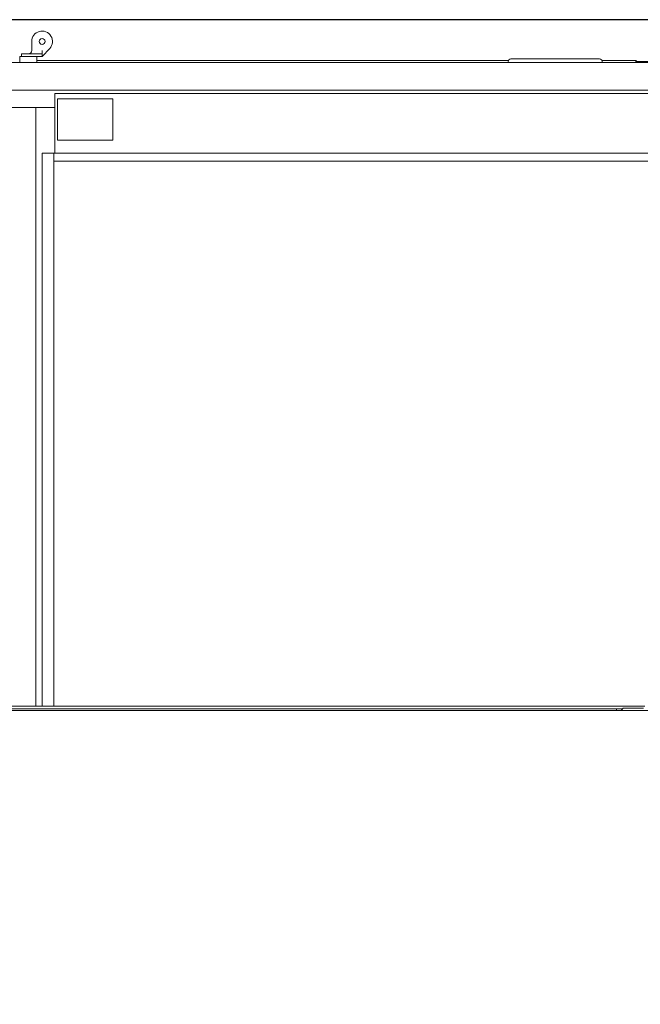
# Model space of a CAD drawing. Extents: x 0 to 59450, y 0 to 42050.
# Tile 112 of 256: x 26091 to 26991, y 7886 to 9315. Entities that reach past the tile are written whole.
import ezdxf

# ---------------------------------------------------------------- set-up
doc = ezdxf.new("R2010")
doc.units = 0
doc.header["$LTSCALE"] = 20
doc.header["$MEASUREMENT"] = 0
doc.layers.get('0').update_dxf_attribs({"linetype": 'CONTINUOUS'})
doc.layers.get('Defpoints').update_dxf_attribs({"linetype": 'CONTINUOUS'})
doc.dimstyles.new('DXF001', dxfattribs={"dimtxt": 3.1, "dimasz": 2, "dimexe": 2, "dimexo": 0.8, "dimgap": 0.09, "dimtad": 1, "dimdsep": 46, "dimtxsty": 'STANDARD', "dimcen": 0.09, "dimazin": 2, "dimtfac": 0.645161, "dimtdec": 4, "dimtmove": 0, "dimatfit": 3, "dimfxl": 1, "dimtvp": 0.66129, "dimtolj": 1, "dimtzin": 0, "dimarcsym": 0})

# ---------------------------------------------------------------- blocks, each defined once
blk = doc.blocks.new('_OPEN')
at = {"color": 0, "linetype": 'ByBlock', "lineweight": -2}
for p, q in [((-1, 0.166667), (0, 0)), ((0, 0), (-1, -0.166667)), ((0, 0), (-1, 0))]:
    blk.add_line(p, q, dxfattribs=at)
blk = doc.blocks.new('*D30')
at = {"color": 0, "linetype": 'Continuous', "lineweight": -2}
for p, q in [((29198.9, 9314.5), (23516.2, 9314.5)), ((23518.2, 9312.5), (23518.2, 6317)), ((29202.7, 6315), (23516.2, 6315))]:
    blk.add_line(p, q, dxfattribs=at)
at = {"layer": 'Defpoints', "color": 0, "linetype": 'Continuous'}
for p in [(29199.7, 9314.5), (23518.2, 6315), (29203.5, 6315)]:
    blk.add_point(p, dxfattribs=at)
at = {"color": 0, "linetype": 'Continuous', "lineweight": -2, "xscale": 2, "yscale": 2, "zscale": 2}
for p, rotation in [((23518.2, 9314.5), 90), ((23518.2, 6315), 270)]:
    blk.add_blockref('_OPEN', p, dxfattribs=dict(at, rotation=rotation))
at = {"color": 0, "linetype": 'Continuous', "lineweight": 13, "insert": (23468.1, 7988.7), "char_height": 100, "attachment_point": 5, "rotation": 90}
blk.add_mtext('\\A1;\\A1;3000', dxfattribs=at)

msp = doc.modelspace()

# ---------------------------------------------------------------- linework, layer by layer
at = {"color": 3, "linetype": 'Continuous', "lineweight": 13}
for p, q in [((26108.556, 9283.041), (26108.556, 9270.041)), ((26123.556, 9261.041), (26134.529, 9272.814)), ((26123.556, 9270.041), (26123.556, 9265.041)), ((26091.056, 9261.041), (26116.056, 9261.041)), ((26091.056, 9252.3), (26091.056, 9261.041)), ((26103.556, 9265.041), (26093.556, 9265.041)), ((26093.556, 9265.041), (26093.556, 9261.041)), ((26118.556, 9265.041), (26103.556, 9265.041)), ((26116.056, 9261.041), (26116.056, 9252.3)), ((26799.808, 9255.492), (26116.056, 9255.492)), ((26116.057, 9261.041), (26118.556, 9261.041)), ((26800.142, 9255.588), (26116.057, 9255.588)), ((26123.556, 9265.041), (26118.556, 9265.041)), ((26118.556, 9261.041), (26123.556, 9261.041)), ((26123.556, 9261.041), (26123.556, 9265.041)), ((26805.323, 9257.583), (26803.323, 9257.583)), ((26929.823, 9257.583), (26805.323, 9257.583)), ((26931.823, 9257.583), (26929.823, 9257.583)), ((26983.16, 9255.588), (26935.003, 9255.588)), ((26984.661, 9255.492), (26935.338, 9255.492)), ((26983.161, 9255.588), (26984.661, 9255.588)), ((26984.661, 9255.588), (26984.661, 9255.492)), ((26984.661, 9252.631), (26984.661, 9255.492)), ((27074.165, 9252.3), (26046.065, 9252.3)), ((26799.323, 9252.631), (26116.056, 9252.631)), ((26117.162, 9252.583), (26116.057, 9252.583)), ((26117.162, 9252.583), (26957.161, 9252.583)), ((26117.162, 9252.402), (26117.162, 9252.583)), ((26117.162, 9252.402), (26117.162, 9252.3)), ((26956.996, 9252.402), (26117.162, 9252.402)), ((26799.323, 9253.583), (26799.323, 9252.583)), ((26935.823, 9252.583), (26935.823, 9253.583)), ((26984.661, 9252.631), (26935.823, 9252.631)), ((26956.996, 9252.402), (26956.996, 9252.3)), ((26957.008, 9252.3), (26956.996, 9252.402)), ((26956.997, 9252.403), (26957.002, 9252.415)), ((26983.161, 9252.583), (26957.161, 9252.583)), ((26957.161, 9252.583), (26957.161, 9252.3)), ((26984.661, 9252.583), (26983.161, 9252.583)), ((26983.161, 9252.3), (26983.161, 9252.583)), ((26984.661, 9252.583), (26984.661, 9252.631)), ((26986.161, 9252.588), (26984.661, 9252.588)), ((26984.661, 9252.3), (26984.661, 9252.583)), ((26985.789, 9253.995), (27066.148, 9253.995)), ((26986.161, 9252.3), (26986.161, 9252.588)), ((27074.165, 9212.3), (26046.065, 9212.3)), ((27072.985, 9207.533), (26141.985, 9207.533)), ((26141.985, 9207.533), (26141.985, 9120.833)), ((26145.985, 9199.7), (26145.985, 9139.7)), ((26145.985, 9199.7), (26225.985, 9199.7)), ((26225.985, 9139.7), (26225.985, 9199.7)), ((26114.485, 9187.3), (26046.065, 9187.3)), ((26114.485, 9187.3), (26141.986, 9187.3)), ((26114.485, 8318.774), (26114.485, 9187.3)), ((26145.985, 9139.7), (26225.985, 9139.7)), ((26123.485, 9120.833), (26140.485, 9120.833)), ((26123.485, 8318.774), (26123.485, 9120.833)), ((26141.985, 9120.833), (26140.485, 9120.833)), ((26140.485, 9120.833), (26140.485, 9109.333)), ((27072.985, 9120.833), (26141.985, 9120.833)), ((26140.485, 9109.333), (26140.485, 8318.775)), ((27074.485, 9109.333), (26140.485, 9109.333)), ((28972.067, 8312.774), (25290.108, 8312.774)), ((26065.323, 8318.774), (26915.747, 8318.774)), ((26915.747, 8314.774), (26065.323, 8314.774)), ((26915.747, 8318.774), (26956.025, 8318.774)), ((26956.025, 8314.774), (26915.747, 8314.774)), ((26956.025, 8318.774), (26957.142, 8318.774)), ((26957.142, 8314.774), (26956.025, 8314.774)), ((26956.584, 8312.774), (26956.584, 8314.774)), ((26957.142, 8318.774), (26997.421, 8318.774)), ((26965.023, 8314.774), (26957.142, 8314.774)), ((26966.023, 8315.773), (26963.024, 8312.774)), ((26966.024, 8315.774), (26995.815, 8315.774))]:
    msp.add_line(p, q, dxfattribs=at)
msp.add_circle((26123.556, 9283.041), 4.25, dxfattribs=at)
for centre, radius, start, end in [((26123.556, 9283.041), 15, 317.01411, 540), ((26103.556, 9270.041), 5, 270, 360), ((26803.323, 9253.583), 4, 90, 180), ((26931.823, 9253.583), 4, 0, 90), ((26983.161, 9252.588), 3, 82.988776, 90), ((26983.161, 9252.588), 3, 0, 60.02988), ((26957.841, 9252.032), 0.922, 154.711543, 155.478919), ((26957.773, 9252.06), 0.849, 153.679511, 154.482718), ((26957.725, 9252.09), 0.793, 153.230112, 154.077156), ((26957.665, 9252.12), 0.725, 152.309294, 153.207223), ((26957.609, 9252.143), 0.664, 150.871516, 151.824827), ((26957.558, 9252.171), 0.607, 149.816259, 150.826762), ((26957.516, 9252.198), 0.557, 148.96927, 150.044013), ((26957.473, 9252.219), 0.509, 147.303469, 148.446534), ((26957.437, 9252.244), 0.465, 146.342051, 147.561699), ((26957.396, 9252.272), 0.415, 145.154075, 146.454715), ((26957.367, 9252.287), 0.383, 143.05057, 144.441754), ((26957.337, 9252.313), 0.344, 142.001545, 143.487876), ((26957.309, 9252.334), 0.309, 140.334595, 141.92985), ((26957.285, 9252.35), 0.28, 138.022468, 139.734581), ((26957.267, 9252.369), 0.254, 136.571786, 138.40732), ((26957.246, 9252.385), 0.228, 134.021691, 135.978309), ((26957.228, 9252.403), 0.202, 131.777565, 133.900276), ((26957.214, 9252.418), 0.182, 129.438008, 131.764581), ((26957.203, 9252.431), 0.164, 126.802277, 129.235608), ((26957.199, 9252.435), 0.159, 124.126285, 126.553929), ((26957.185, 9252.457), 0.133, 121.302373, 124.16808), ((26957.167, 9252.482), 0.102, 116.284483, 119.962988), ((26957.175, 9252.472), 0.115, 115.064377, 118.065726), ((26957.253, 9252.314), 0.291, 114.612192, 115.67738), ((26957.159, 9252.5), 0.0833, 104.518044, 109.047245), ((26957.155, 9252.517), 0.0661, 96.231439, 104.793815), ((26957.176, 9252.419), 0.165, 95.405557, 99.842828), ((26983.161, 9249.583), 3, 64.877251, 90)]:
    msp.add_arc(centre, radius, start, end, dxfattribs=at)

# ---------------------------------------------------------------- dimensions: what is measured, and where the dimension line sits
at = {"linetype": 'Continuous', "lineweight": 13}
dim = msp.add_linear_dim(base=(23518.199, 6315.036), p1=(29199.739, 9314.536), p2=(29203.486, 6315.036), angle=90, text='\\A1;3000', dimstyle='DXF001', override={"dimtxt": 100, "dimasz": 2, "dimblk1": 'OPEN', "dimblk2": 'OPEN', "dimsah": 1}, dxfattribs=at)
dim.commit()
dim.dimension.update_dxf_attribs({"geometry": '*D30', "text_midpoint": (23518.199, 7988.686), "dimtype": 160})

doc.saveas('drawing.dxf')
